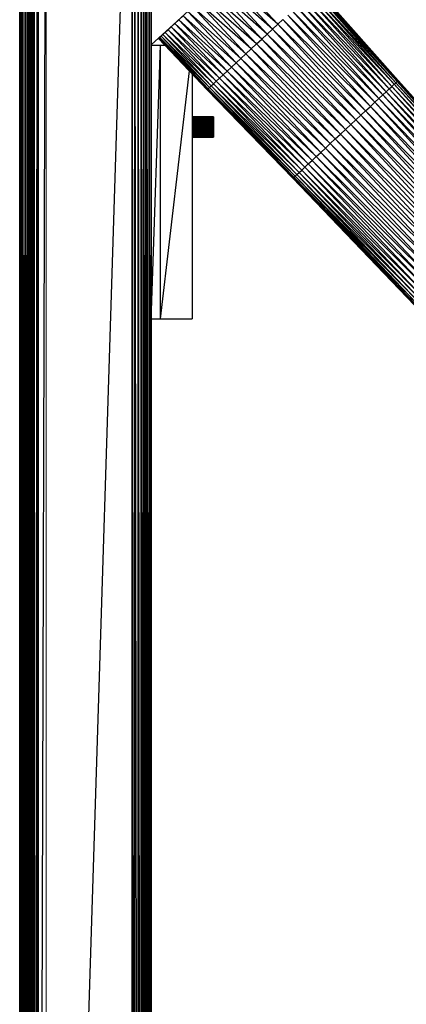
# Paper-space layout '_Right' of a CAD drawing. Header units: millimetres. Extents: x -464 to -1, y 0 to 650.
# Tile 25 of 50: x -464 to -379, y 325 to 541. Entities that reach past the tile are written whole.
import ezdxf

# ---------------------------------------------------------------- set-up
doc = ezdxf.new("R2010")
doc.units = ezdxf.units.MM

psp = doc.layouts.new('_Right')

# ---------------------------------------------------------------- linework, layer by layer
at = {"color": 7, "linetype": 'Continuous', "lineweight": 25}
for p, q in [((-461.26, 3.72), (-461.26, 646.63)), ((-438.96, 10.33), (-438.96, 640.02)), ((-435.7, 15.09), (-435.7, 635.26)), ((-435.23, 20.7), (-435.23, 629.65)), ((-463.59, 26.3), (-463.6, 624.05)), ((-463.6, 26.3), (-463.6, 624.05)), ((-463.57, 26.3), (-463.59, 624.05)), ((-463.59, 26.3), (-463.59, 624.05)), ((-463.46, 26.3), (-463.57, 624.05)), ((-463.57, 26.3), (-463.57, 624.05)), ((-463.28, 26.3), (-463.46, 624.05)), ((-463.46, 26.3), (-463.46, 624.05)), ((-463.01, 26.3), (-463.28, 624.05)), ((-463.28, 26.3), (-463.28, 624.05)), ((-462.99, 26.3), (-463.01, 624.05)), ((-463.01, 26.3), (-463.01, 624.05)), ((-462.65, 26.3), (-462.99, 624.05)), ((-462.99, 26.3), (-462.99, 624.05)), ((-462.25, 26.3), (-462.65, 624.05)), ((-462.65, 26.3), (-462.65, 624.05)), ((-461.82, 26.3), (-462.25, 624.05)), ((-462.25, 26.3), (-462.25, 624.05)), ((-461.63, 26.3), (-461.82, 624.05)), ((-461.82, 26.3), (-461.82, 624.05)), ((-461.63, 624.05), (-461.54, 26.3)), ((-461.63, 26.3), (-461.63, 624.05)), ((-461.54, 624.05), (-461.47, 26.3)), ((-461.54, 624.05), (-461.54, 26.3)), ((-461.47, 624.05), (-461.4, 26.3)), ((-461.47, 624.05), (-461.47, 26.3)), ((-461.4, 624.05), (-461.35, 26.3)), ((-461.4, 624.05), (-461.4, 26.3)), ((-461.35, 624.05), (-461.3, 26.3)), ((-461.35, 624.05), (-461.35, 26.3)), ((-461.3, 624.05), (-461.28, 26.3)), ((-461.3, 624.05), (-461.3, 26.3)), ((-461.28, 624.05), (-461.26, 26.3)), ((-461.28, 624.05), (-461.28, 26.3)), ((-461.25, 26.3), (-461.26, 624.05)), ((-461.26, 26.3), (-461.26, 624.05)), ((-461.26, 26.3), (-461.26, 624.05)), ((-461.26, 624.05), (-461.26, 26.3)), ((-461.26, 624.05), (-461.26, 26.3)), ((-461.22, 26.3), (-461.25, 624.05)), ((-461.25, 26.3), (-461.25, 624.05)), ((-461.22, 26.3), (-461.22, 624.05)), ((-461.16, 26.3), (-461.22, 624.05)), ((-461.16, 26.3), (-461.16, 624.05)), ((-461.07, 26.3), (-461.16, 624.05)), ((-460.96, 26.3), (-461.07, 624.05)), ((-461.07, 26.3), (-461.07, 624.05)), ((-460.82, 26.3), (-460.96, 624.05)), ((-460.96, 26.3), (-460.96, 624.05)), ((-460.82, 624.05), (-460.82, 26.3)), ((-460.82, 624.05), (-460.67, 26.3)), ((-460.67, 624.05), (-460.67, 26.3)), ((-460.67, 624.05), (-460.5, 26.3)), ((-460.5, 624.05), (-460.5, 26.3)), ((-460.5, 624.05), (-460.4, 26.3)), ((-459.78, 624.05), (-460.4, 26.3)), ((-460.4, 624.05), (-460.4, 26.3)), ((-459.78, 624.05), (-459.68, 26.3)), ((-459.78, 624.05), (-459.78, 26.3)), ((-459.68, 624.05), (-459.68, 26.3)), ((-459.68, 624.05), (-459.58, 26.3)), ((-459.58, 624.05), (-459.58, 26.3)), ((-459.58, 26.3), (-457.76, 624.05)), ((-457.76, 26.3), (-438.96, 624.05)), ((-438.39, 26.3), (-438.96, 624.05)), ((-438.39, 26.3), (-438.39, 624.05)), ((-437.64, 26.3), (-438.39, 624.05)), ((-437.64, 26.3), (-437.64, 624.05)), ((-436.98, 26.3), (-437.64, 624.05)), ((-436.98, 26.3), (-436.98, 624.05)), ((-436.45, 26.3), (-436.98, 624.05)), ((-436.45, 26.3), (-436.45, 624.05)), ((-436.04, 26.3), (-436.45, 624.05)), ((-436.04, 26.3), (-436.04, 624.05)), ((-435.79, 26.3), (-436.04, 624.05)), ((-435.79, 26.3), (-435.79, 624.05)), ((-435.7, 26.3), (-435.79, 624.05)), ((-435.23, 26.3), (-435.7, 624.05)), ((-435.23, 624.05), (-434.76, 26.3)), ((-434.76, 624.05), (-434.76, 26.3)), ((-406.43, 561.73), (-434.76, 535.76)), ((-408.18, 539.19), (-418.65, 550.53)), ((-407.04, 540.25), (-418.65, 550.53)), ((-407.04, 540.25), (-417.49, 551.59)), ((-410.52, 537.02), (-421.02, 548.36)), ((-409.34, 538.11), (-421.02, 548.36)), ((-409.34, 538.11), (-419.83, 549.45)), ((-408.18, 539.19), (-419.83, 549.45)), ((-380.69, 527.86), (-398.59, 548.08)), ((-380.64, 527.91), (-398.59, 548.08)), ((-380.64, 527.91), (-398.53, 548.13)), ((-411.69, 535.93), (-423.37, 546.17)), ((-412.85, 534.86), (-423.37, 546.17)), ((-410.52, 537.02), (-422.2, 547.26)), ((-411.69, 535.93), (-422.2, 547.26)), ((-382.59, 526.1), (-400.55, 546.26)), ((-382.01, 526.64), (-400.55, 546.26)), ((-382.01, 526.64), (-399.95, 546.81)), ((-381.53, 527.09), (-399.95, 546.81)), ((-381.53, 527.09), (-399.45, 547.28)), ((-381.14, 527.44), (-399.45, 547.28)), ((-380.86, 527.7), (-398.77, 547.91)), ((-380.69, 527.86), (-398.77, 547.91)), ((-414, 533.8), (-425.64, 544.07)), ((-415.11, 532.77), (-425.64, 544.07)), ((-412.85, 534.86), (-424.52, 545.11)), ((-414, 533.8), (-424.52, 545.11)), ((-384.86, 524), (-402.9, 544.08)), ((-384.02, 524.78), (-402.9, 544.08)), ((-384.02, 524.78), (-402.03, 544.88)), ((-383.26, 525.48), (-402.03, 544.88)), ((-383.26, 525.48), (-401.25, 545.61)), ((-382.59, 526.1), (-401.25, 545.61)), ((-416.17, 531.78), (-427.74, 542.12)), ((-415.11, 532.77), (-426.72, 543.07)), ((-416.17, 531.78), (-426.72, 543.07)), ((-386.74, 522.25), (-404.86, 542.26)), ((-385.77, 523.16), (-404.86, 542.26)), ((-385.77, 523.16), (-403.85, 543.2)), ((-384.86, 524), (-403.85, 543.2)), ((-419.01, 529.15), (-430.37, 539.68)), ((-419.8, 528.42), (-430.37, 539.68)), ((-429.83, 540.29), (-429.83, 540.19)), ((-418.14, 529.96), (-429.58, 540.42)), ((-419.01, 529.15), (-429.58, 540.42)), ((-428.73, 541.2), (-428.73, 541.2)), ((-428.73, 541.2), (-428.73, 541.2)), ((-418.14, 529.96), (-428.7, 541.24)), ((-408.18, 539.19), (-407.04, 540.25)), ((-407.04, 540.25), (-405.93, 541.27)), ((-388.84, 520.31), (-407.04, 540.25)), ((-387.77, 521.3), (-407.04, 540.25)), ((-387.77, 521.3), (-405.93, 541.27)), ((-386.74, 522.25), (-405.93, 541.27)), ((-422, 526.37), (-432.9, 537.35)), ((-422.3, 526.1), (-432.9, 537.35)), ((-432.9, 537.34), (-432.9, 537.34)), ((-421.6, 526.75), (-432.6, 537.62)), ((-422, 526.37), (-432.6, 537.62)), ((-432.21, 537.98), (-432.21, 537.98)), ((-432.21, 537.98), (-432.21, 537.98)), ((-421.1, 527.21), (-432.2, 537.99)), ((-421.6, 526.75), (-432.2, 537.99)), ((-431.71, 538.45), (-431.71, 538.45)), ((-431.71, 538.45), (-431.71, 538.45)), ((-420.5, 527.77), (-431.69, 538.47)), ((-421.1, 527.21), (-431.69, 538.47)), ((-419.8, 528.42), (-431.08, 539.03)), ((-420.5, 527.77), (-431.08, 539.03)), ((-410.52, 537.02), (-409.34, 538.11)), ((-409.34, 538.11), (-408.18, 539.19)), ((-391.05, 518.26), (-409.34, 538.11)), ((-389.93, 519.29), (-409.34, 538.11)), ((-389.93, 519.29), (-408.18, 539.19)), ((-388.84, 520.31), (-408.18, 539.19)), ((-434.76, 535.68), (-431.78, 535.68)), ((-432.83, 535.68), (-434.76, 477.55)), ((-433.14, 537.12), (-422.54, 525.88)), ((-422.3, 526.1), (-433.08, 537.18)), ((-422.48, 525.94), (-433.08, 537.18)), ((-433.08, 537.17), (-433.08, 537.17)), ((-432.83, 535.68), (-432.83, 475.68)), ((-412.85, 534.86), (-411.69, 535.93)), ((-411.69, 535.93), (-410.52, 537.02)), ((-392.18, 517.21), (-411.69, 535.93)), ((-393.31, 516.16), (-411.69, 535.93)), ((-392.18, 517.21), (-410.52, 537.02)), ((-415.11, 532.77), (-414, 533.8)), ((-414, 533.8), (-412.85, 534.86)), ((-394.43, 515.13), (-414, 533.8)), ((-395.53, 514.11), (-414, 533.8)), ((-393.31, 516.16), (-412.85, 534.86)), ((-394.43, 515.13), (-412.85, 534.86)), ((-418.14, 529.96), (-417.19, 530.84)), ((-397.62, 512.17), (-417.19, 530.84)), ((-398.6, 511.26), (-417.19, 530.84)), ((-416.17, 531.78), (-415.11, 532.77)), ((-396.6, 513.12), (-416.17, 531.78)), ((-397.62, 512.17), (-416.17, 531.78)), ((-395.53, 514.11), (-415.11, 532.77)), ((-396.6, 513.12), (-415.11, 532.77)), ((-426.48, 530.06), (-432.83, 475.68)), ((-425.83, 529.37), (-425.83, 475.68)), ((-419.8, 528.42), (-419.01, 529.15)), ((-419.01, 529.15), (-418.14, 529.96)), ((-399.51, 510.42), (-419.01, 529.15)), ((-400.35, 509.64), (-419.01, 529.15)), ((-398.6, 511.26), (-418.14, 529.96)), ((-399.51, 510.42), (-418.14, 529.96)), ((-422, 526.37), (-421.6, 526.75)), ((-421.6, 526.75), (-421.1, 527.21)), ((-402.36, 507.78), (-421.6, 526.75)), ((-402.84, 507.33), (-421.6, 526.75)), ((-421.1, 527.21), (-420.5, 527.77)), ((-401.78, 508.31), (-421.1, 527.21)), ((-402.36, 507.78), (-421.1, 527.21)), ((-420.5, 527.77), (-419.8, 528.42)), ((-401.11, 508.94), (-420.5, 527.77)), ((-401.78, 508.31), (-420.5, 527.77)), ((-400.35, 509.64), (-419.8, 528.42)), ((-401.11, 508.94), (-419.8, 528.42)), ((-382.59, 526.1), (-382.01, 526.64)), ((-382.01, 526.64), (-381.53, 527.09)), ((-356.26, 498), (-382.01, 526.64)), ((-355.8, 498.43), (-382.01, 526.64)), ((-381.53, 527.09), (-381.14, 527.44)), ((-355.8, 498.43), (-381.53, 527.09)), ((-355.43, 498.78), (-381.53, 527.09)), ((-381.14, 527.44), (-380.86, 527.7)), ((-355.43, 498.78), (-381.14, 527.44)), ((-355.16, 499.02), (-381.14, 527.44)), ((-380.86, 527.7), (-380.69, 527.86)), ((-355.16, 499.02), (-380.86, 527.7)), ((-355, 499.18), (-380.86, 527.7)), ((-380.69, 527.86), (-380.64, 527.91)), ((-355, 499.18), (-380.69, 527.86)), ((-354.94, 499.23), (-380.69, 527.86)), ((-354.94, 499.23), (-380.64, 527.91)), ((-422.54, 525.88), (-422.48, 525.94)), ((-422.54, 525.88), (-403.68, 506.56)), ((-422.54, 525.88), (-403.74, 506.5)), ((-422.48, 525.94), (-422.3, 526.1)), ((-422.48, 525.94), (-403.51, 506.71)), ((-422.3, 526.1), (-422, 526.37)), ((-403.23, 506.97), (-422.3, 526.1)), ((-403.51, 506.71), (-422.3, 526.1)), ((-402.84, 507.33), (-422, 526.37)), ((-403.23, 506.97), (-422, 526.37)), ((-384.86, 524), (-384.02, 524.78)), ((-384.02, 524.78), (-383.26, 525.48)), ((-358.19, 496.21), (-384.02, 524.78)), ((-357.46, 496.89), (-384.02, 524.78)), ((-383.26, 525.48), (-382.59, 526.1)), ((-357.46, 496.89), (-383.26, 525.48)), ((-356.82, 497.49), (-383.26, 525.48)), ((-356.82, 497.49), (-382.59, 526.1)), ((-356.26, 498), (-382.59, 526.1)), ((-387.77, 521.3), (-386.74, 522.25)), ((-386.74, 522.25), (-385.77, 523.16)), ((-360.81, 493.79), (-386.74, 522.25)), ((-359.87, 494.66), (-386.74, 522.25)), ((-385.77, 523.16), (-384.86, 524)), ((-359.87, 494.66), (-385.77, 523.16)), ((-359, 495.47), (-385.77, 523.16)), ((-359, 495.47), (-384.86, 524)), ((-358.19, 496.21), (-384.86, 524)), ((-391.05, 518.26), (-388.84, 520.31)), ((-388.84, 520.31), (-387.77, 521.3)), ((-362.82, 491.93), (-388.84, 520.31)), ((-361.79, 492.88), (-388.84, 520.31)), ((-361.79, 492.88), (-387.77, 521.3)), ((-360.81, 493.79), (-387.77, 521.3)), ((-421.09, 519.97), (-425.83, 519.95)), ((-425.83, 519.97), (-421.09, 519.97)), ((-421.09, 519.95), (-425.83, 519.89)), ((-425.83, 519.95), (-421.09, 519.95)), ((-421.09, 519.89), (-425.83, 519.81)), ((-425.83, 519.89), (-421.09, 519.89)), ((-421.09, 519.81), (-425.83, 519.81)), ((-421.09, 519.81), (-425.83, 519.7)), ((-421.09, 519.7), (-425.83, 519.7)), ((-421.09, 519.7), (-425.83, 519.56)), ((-425.83, 519.4), (-421.09, 519.56)), ((-425.83, 519.56), (-421.09, 519.56)), ((-425.83, 519.22), (-421.09, 519.4)), ((-425.83, 519.4), (-421.09, 519.4)), ((-425.83, 519.01), (-421.09, 519.22)), ((-425.83, 519.22), (-421.09, 519.22)), ((-425.83, 519.01), (-421.09, 519.01)), ((-425.83, 518.79), (-421.09, 519.01)), ((-425.83, 518.79), (-421.09, 518.79)), ((-425.83, 518.56), (-421.09, 518.79)), ((-425.83, 518.31), (-421.09, 518.56)), ((-421.09, 518.56), (-425.83, 518.56)), ((-421.09, 518.31), (-425.83, 518.31)), ((-421.09, 518.31), (-425.83, 518.06)), ((-425.83, 517.8), (-421.09, 518.06)), ((-421.09, 518.06), (-425.83, 518.06)), ((-421.09, 519.97), (-421.09, 515.54)), ((-392.18, 517.21), (-391.05, 518.26)), ((-364.94, 489.96), (-391.05, 518.26)), ((-363.87, 490.95), (-391.05, 518.26)), ((-363.87, 490.95), (-389.93, 519.29)), ((-362.82, 491.93), (-389.93, 519.29)), ((-421.09, 517.8), (-425.83, 517.8)), ((-425.83, 517.54), (-421.09, 517.8)), ((-421.09, 517.54), (-425.83, 517.54)), ((-425.83, 517.29), (-421.09, 517.54)), ((-421.09, 517.29), (-425.83, 517.29)), ((-425.83, 517.04), (-421.09, 517.29)), ((-421.09, 517.04), (-425.83, 517.04)), ((-421.09, 517.04), (-425.83, 516.8)), ((-421.09, 516.8), (-425.83, 516.8)), ((-425.83, 516.58), (-421.09, 516.8)), ((-421.09, 516.58), (-425.83, 516.58)), ((-421.09, 516.58), (-425.83, 516.37)), ((-425.83, 516.37), (-421.09, 516.37)), ((-425.83, 516.18), (-421.09, 516.37)), ((-425.83, 516.18), (-421.09, 516.18)), ((-421.09, 516.18), (-425.83, 516.01)), ((-425.83, 516.01), (-421.09, 516.01)), ((-421.09, 516.01), (-425.83, 515.86)), ((-425.83, 515.86), (-421.09, 515.86)), ((-421.09, 515.86), (-425.83, 515.74)), ((-425.83, 515.74), (-421.09, 515.74)), ((-421.09, 515.74), (-425.83, 515.65)), ((-394.43, 515.13), (-393.31, 516.16)), ((-393.31, 516.16), (-392.18, 517.21)), ((-366.03, 488.95), (-393.31, 516.16)), ((-367.11, 487.95), (-393.31, 516.16)), ((-366.03, 488.95), (-392.18, 517.21)), ((-425.83, 515.65), (-421.09, 515.65)), ((-421.09, 515.65), (-425.83, 515.58)), ((-425.83, 515.58), (-421.09, 515.58)), ((-421.09, 515.58), (-425.83, 515.55)), ((-425.83, 515.55), (-421.09, 515.55)), ((-421.09, 515.55), (-425.83, 515.54)), ((-425.83, 515.54), (-421.09, 515.54)), ((-396.6, 513.12), (-395.53, 514.11)), ((-395.53, 514.11), (-394.43, 515.13)), ((-368.18, 486.96), (-395.53, 514.11)), ((-369.24, 485.98), (-395.53, 514.11)), ((-367.11, 487.95), (-394.43, 515.13)), ((-368.18, 486.96), (-394.43, 515.13)), ((-398.6, 511.26), (-397.62, 512.17)), ((-397.62, 512.17), (-396.6, 513.12)), ((-370.26, 485.03), (-397.62, 512.17)), ((-371.24, 484.12), (-397.62, 512.17)), ((-369.24, 485.98), (-396.6, 513.12)), ((-370.26, 485.03), (-396.6, 513.12)), ((-401.11, 508.94), (-400.35, 509.64)), ((-400.35, 509.64), (-399.51, 510.42)), ((-373.05, 482.45), (-400.35, 509.64)), ((-373.85, 481.7), (-400.35, 509.64)), ((-399.51, 510.42), (-398.6, 511.26)), ((-372.18, 483.25), (-399.51, 510.42)), ((-373.05, 482.45), (-399.51, 510.42)), ((-371.24, 484.12), (-398.6, 511.26)), ((-372.18, 483.25), (-398.6, 511.26)), ((-403.23, 506.97), (-402.84, 507.33)), ((-402.84, 507.33), (-402.36, 507.78)), ((-375.78, 479.92), (-402.84, 507.33)), ((-376.24, 479.49), (-402.84, 507.33)), ((-402.36, 507.78), (-401.78, 508.31)), ((-375.22, 480.43), (-402.36, 507.78)), ((-375.78, 479.92), (-402.36, 507.78)), ((-401.78, 508.31), (-401.11, 508.94)), ((-374.58, 481.03), (-401.78, 508.31)), ((-375.22, 480.43), (-401.78, 508.31)), ((-373.85, 481.7), (-401.11, 508.94)), ((-374.58, 481.03), (-401.11, 508.94)), ((-403.74, 506.5), (-403.68, 506.56)), ((-403.74, 506.5), (-377.03, 478.75)), ((-403.74, 506.5), (-377.09, 478.7)), ((-403.68, 506.56), (-403.51, 506.71)), ((-403.68, 506.56), (-376.87, 478.9)), ((-377.03, 478.75), (-403.68, 506.56)), ((-403.51, 506.71), (-403.23, 506.97)), ((-403.51, 506.71), (-376.6, 479.15)), ((-376.87, 478.9), (-403.51, 506.71)), ((-376.24, 479.49), (-403.23, 506.97)), ((-376.6, 479.15), (-403.23, 506.97)), ((-434.76, 475.68), (-425.83, 475.68))]:
    psp.add_line(p, q, dxfattribs=at)
at = {"color": 142, "linetype": 'Continuous', "lineweight": 18, "true_color": 0x0080c0}
for p, q in [((-457.76, 26.3), (-457.76, 624.05)), ((-381.14, 527.44), (-399.05, 547.65)), ((-380.86, 527.7), (-399.05, 547.65)), ((-429.45, 540.54), (-427.78, 542.09)), ((-427.74, 542.12), (-428.7, 541.24)), ((-417.19, 530.84), (-427.74, 542.12)), ((-430.37, 539.68), (-431.08, 539.03)), ((-429.58, 540.42), (-430.37, 539.68)), ((-428.7, 541.24), (-429.58, 540.42)), ((-417.19, 530.84), (-428.7, 541.24)), ((-432.9, 537.35), (-433.08, 537.18)), ((-433.08, 537.17), (-432.9, 537.34)), ((-432.6, 537.62), (-432.9, 537.35)), ((-432.9, 537.34), (-432.76, 537.47)), ((-432.2, 537.99), (-432.6, 537.62)), ((-432.44, 537.77), (-432.21, 537.98)), ((-432.21, 537.98), (-431.71, 538.45)), ((-431.08, 539.03), (-432.2, 537.99)), ((-431.71, 538.45), (-431.14, 538.97)), ((-433.08, 537.18), (-433.14, 537.12)), ((-433.14, 537.12), (-433.08, 537.17)), ((-433.14, 537.12), (-422.48, 525.94)), ((-391.05, 518.26), (-410.52, 537.02)), ((-417.19, 530.84), (-416.17, 531.78)), ((-403.68, 506.56), (-422.48, 525.94)), ((-364.94, 489.96), (-392.18, 517.21))]:
    psp.add_line(p, q, dxfattribs=at)

doc.saveas('drawing.dxf')
